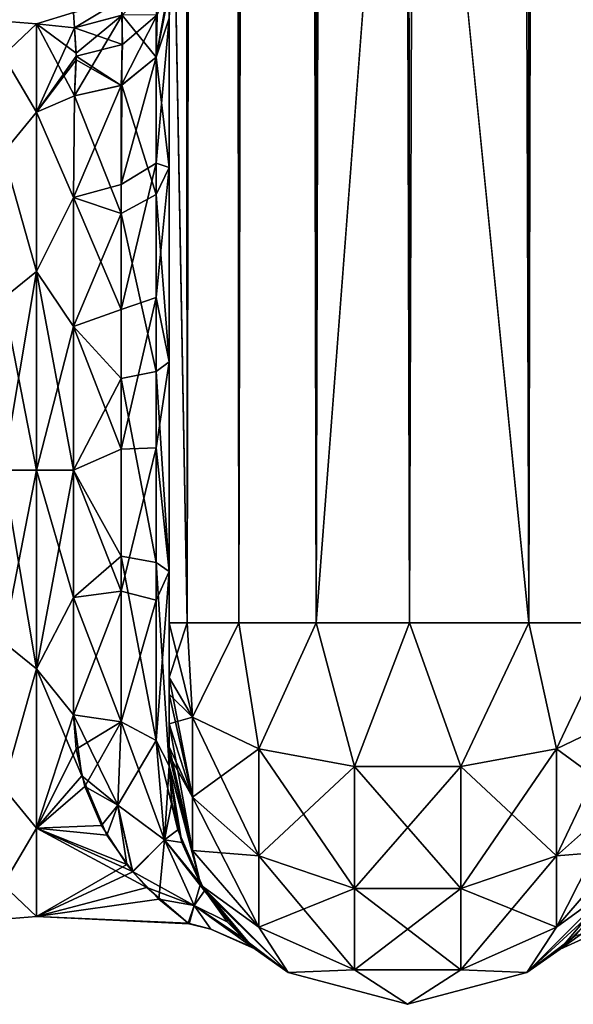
# Model space of a CAD drawing. Extents: x -23 to 470, y -2000 to 0.
# Tile 29 of 246: x 95 to 124, y -2000 to -1948. Entities that reach past the tile are written whole.
import ezdxf

# ---------------------------------------------------------------- set-up
doc = ezdxf.new("R2010")
doc.units = 0
doc.header["$LTSCALE"] = 68.916985
for name, color, linetype in [('114', 7, 'CONTINUOUS'), ('115', 7, 'CONTINUOUS'), ('116', 7, 'CONTINUOUS'), ('119', 7, 'CONTINUOUS'), ('120', 7, 'CONTINUOUS'), ('121', 7, 'CONTINUOUS'), ('122', 7, 'CONTINUOUS'), ('128', 7, 'CONTINUOUS'), ('129', 7, 'CONTINUOUS'), ('130', 7, 'CONTINUOUS'), ('137', 7, 'CONTINUOUS'), ('143', 7, 'CONTINUOUS'), ('82', 7, 'CONTINUOUS'), ('87', 7, 'CONTINUOUS'), ('88', 7, 'CONTINUOUS'), ('89', 7, 'CONTINUOUS'), ('90', 7, 'CONTINUOUS'), ('91', 7, 'CONTINUOUS'), ('95', 7, 'CONTINUOUS')]:
    doc.layers.add(name, color=color, linetype=linetype)

msp = doc.modelspace()

# ---------------------------------------------------------------- linework, layer by layer
at = {"layer": '114', "linetype": 'CONTINUOUS'}
for points in [[(102.45, -1980, 82), (102.45, -1982.865, 81.431), (103.688, -1984.946, 86.44), (102.45, -1980, 82)], [(103.402, -1980, 86.784), (102.45, -1980, 82), (103.688, -1984.946, 86.44), (103.402, -1980, 86.784)], [(106.111, -1980, 90.839), (103.402, -1980, 86.784), (103.688, -1984.946, 86.44), (106.111, -1980, 90.839)], [(107.156, -1986.61, 90.458), (106.111, -1980, 90.839), (103.688, -1984.946, 86.44), (107.156, -1986.61, 90.458)], [(110.16, -1980, 93.546), (106.111, -1980, 90.839), (107.156, -1986.61, 90.458), (110.16, -1980, 93.546)], [(112.168, -1987.534, 92.688), (110.16, -1980, 93.546), (107.156, -1986.61, 90.458), (112.168, -1987.534, 92.688)], [(115.05, -1980, 94.5), (110.16, -1980, 93.546), (112.168, -1987.534, 92.688), (115.05, -1980, 94.5)], [(117.732, -1987.534, 92.688), (115.05, -1980, 94.5), (112.168, -1987.534, 92.688), (117.732, -1987.534, 92.688)], [(121.3, -1980, 92.825), (115.05, -1980, 94.5), (117.732, -1987.534, 92.688), (121.3, -1980, 92.825)], [(122.744, -1986.61, 90.458), (121.3, -1980, 92.825), (117.732, -1987.534, 92.688), (122.744, -1986.61, 90.458)], [(125.875, -1980, 88.25), (121.3, -1980, 92.825), (122.744, -1986.61, 90.458), (125.875, -1980, 88.25)], [(126.212, -1984.946, 86.44), (125.875, -1980, 88.25), (122.744, -1986.61, 90.458), (126.212, -1984.946, 86.44)], [(102.45, -1982.865, 81.431), (102.45, -1983.734, 81), (103.688, -1989.142, 83.635), (102.45, -1982.865, 81.431)], [(103.688, -1984.946, 86.44), (102.45, -1982.865, 81.431), (103.688, -1989.142, 83.635), (103.688, -1984.946, 86.44)], [(102.45, -1983.734, 81), (102.45, -1985.305, 79.801), (103.688, -1989.142, 83.635), (102.45, -1983.734, 81)], [(107.156, -1986.61, 90.458), (103.688, -1984.946, 86.44), (107.156, -1992.219, 86.709), (107.156, -1986.61, 90.458)], [(103.688, -1984.946, 86.44), (103.688, -1989.142, 83.635), (107.156, -1992.219, 86.709), (103.688, -1984.946, 86.44)], [(126.212, -1984.946, 86.44), (122.744, -1986.61, 90.458), (126.212, -1989.142, 83.635), (126.212, -1984.946, 86.44)], [(102.45, -1985.305, 79.801), (102.45, -1986.5, 78.234), (103.688, -1991.944, 79.436), (102.45, -1985.305, 79.801)], [(102.45, -1985.305, 79.801), (103.688, -1991.944, 79.436), (103.688, -1989.142, 83.635), (102.45, -1985.305, 79.801)], [(102.45, -1986.5, 78.234), (102.45, -1986.933, 77.36), (103.688, -1991.944, 79.436), (102.45, -1986.5, 78.234)], [(112.168, -1987.534, 92.688), (107.156, -1986.61, 90.458), (112.168, -1993.926, 88.415), (112.168, -1987.534, 92.688)], [(107.156, -1986.61, 90.458), (107.156, -1992.219, 86.709), (112.168, -1993.926, 88.415), (107.156, -1986.61, 90.458)], [(122.744, -1986.61, 90.458), (117.732, -1987.534, 92.688), (122.744, -1992.219, 86.709), (122.744, -1986.61, 90.458)], [(122.744, -1986.61, 90.458), (122.744, -1992.219, 86.709), (126.212, -1989.142, 83.635), (122.744, -1986.61, 90.458)], [(102.45, -1986.933, 77.36), (102.45, -1987.5, 74.5), (104.125, -1993.75, 74.5), (102.45, -1986.933, 77.36)], [(102.45, -1986.933, 77.36), (104.125, -1993.75, 74.5), (103.688, -1991.944, 79.436), (102.45, -1986.933, 77.36)], [(117.732, -1987.534, 92.688), (112.168, -1987.534, 92.688), (117.732, -1993.926, 88.415), (117.732, -1987.534, 92.688)], [(112.168, -1987.534, 92.688), (112.168, -1993.926, 88.415), (117.732, -1993.926, 88.415), (112.168, -1987.534, 92.688)], [(117.732, -1987.534, 92.688), (117.732, -1993.926, 88.415), (122.744, -1992.219, 86.709), (117.732, -1987.534, 92.688)], [(103.688, -1991.944, 79.436), (107.156, -1995.963, 81.098), (103.688, -1989.142, 83.635), (103.688, -1991.944, 79.436)], [(103.688, -1989.142, 83.635), (107.156, -1995.963, 81.098), (107.156, -1992.219, 86.709), (103.688, -1989.142, 83.635)], [(122.744, -1992.219, 86.709), (126.212, -1991.944, 79.436), (126.212, -1989.142, 83.635), (122.744, -1992.219, 86.709)], [(103.688, -1991.944, 79.436), (104.125, -1993.75, 74.5), (107.156, -1995.963, 81.098), (103.688, -1991.944, 79.436)], [(107.156, -1995.963, 81.098), (112.168, -1998.194, 82.019), (107.156, -1992.219, 86.709), (107.156, -1995.963, 81.098)], [(107.156, -1992.219, 86.709), (112.168, -1998.194, 82.019), (112.168, -1993.926, 88.415), (107.156, -1992.219, 86.709)], [(117.732, -1993.926, 88.415), (122.744, -1995.963, 81.098), (122.744, -1992.219, 86.709), (117.732, -1993.926, 88.415)], [(122.744, -1995.963, 81.098), (125.775, -1993.75, 74.5), (126.212, -1991.944, 79.436), (122.744, -1995.963, 81.098)], [(122.744, -1995.963, 81.098), (126.212, -1991.944, 79.436), (122.744, -1992.219, 86.709), (122.744, -1995.963, 81.098)], [(104.125, -1993.75, 74.5), (108.7, -1998.325, 74.5), (107.156, -1995.963, 81.098), (104.125, -1993.75, 74.5)], [(112.168, -1998.194, 82.019), (117.732, -1998.194, 82.019), (112.168, -1993.926, 88.415), (112.168, -1998.194, 82.019)], [(112.168, -1993.926, 88.415), (117.732, -1998.194, 82.019), (117.732, -1993.926, 88.415), (112.168, -1993.926, 88.415)], [(117.732, -1998.194, 82.019), (122.744, -1995.963, 81.098), (117.732, -1993.926, 88.415), (117.732, -1998.194, 82.019)], [(121.2, -1998.325, 74.5), (125.775, -1993.75, 74.5), (122.744, -1995.963, 81.098), (121.2, -1998.325, 74.5)], [(107.156, -1995.963, 81.098), (108.7, -1998.325, 74.5), (112.168, -1998.194, 82.019), (107.156, -1995.963, 81.098)], [(117.732, -1998.194, 82.019), (121.2, -1998.325, 74.5), (122.744, -1995.963, 81.098), (117.732, -1998.194, 82.019)], [(108.7, -1998.325, 74.5), (114.95, -2000, 74.5), (112.168, -1998.194, 82.019), (108.7, -1998.325, 74.5)], [(112.168, -1998.194, 82.019), (114.95, -2000, 74.5), (117.732, -1998.194, 82.019), (112.168, -1998.194, 82.019)], [(114.95, -2000, 74.5), (121.2, -1998.325, 74.5), (117.732, -1998.194, 82.019), (114.95, -2000, 74.5)]]:
    msp.add_3dface(points, dxfattribs=at)
at = {"layer": '115', "linetype": 'CONTINUOUS'}
for points in [[(102.45, -1987.5, -24.51), (102.45, -1987.5, -74.5), (104.125, -1993.75, -74.5), (102.45, -1987.5, -24.51)], [(102.911, -1990.862, -20.8), (102.45, -1987.5, -24.51), (104.125, -1993.75, -74.5), (102.911, -1990.862, -20.8)], [(102.45, -1987.5, 74.5), (102.45, -1987.5, 24.51), (102.598, -1989.418, 22.59), (102.45, -1987.5, 74.5)], [(104.125, -1993.75, 74.5), (102.45, -1987.5, 74.5), (104.091, -1993.69, 16.03), (104.125, -1993.75, 74.5)], [(104.091, -1993.69, 16.03), (102.45, -1987.5, 74.5), (103.113, -1991.516, 19.871), (104.091, -1993.69, 16.03)], [(103.113, -1991.516, 19.871), (102.45, -1987.5, 74.5), (102.598, -1989.418, 22.59), (103.113, -1991.516, 19.871)], [(104.305, -1994.053, -15.241), (102.911, -1990.862, -20.8), (104.125, -1993.75, -74.5), (104.305, -1994.053, -15.241)], [(105.502, -1995.685, 10.693), (104.125, -1993.75, 74.5), (104.091, -1993.69, 16.03), (105.502, -1995.685, 10.693)], [(108.7, -1998.325, 74.5), (104.125, -1993.75, 74.5), (106.849, -1997.019, 3.121), (108.7, -1998.325, 74.5)], [(106.849, -1997.019, 3.121), (104.125, -1993.75, 74.5), (105.502, -1995.685, 10.693), (106.849, -1997.019, 3.121)], [(108.7, -1998.325, -74.5), (104.305, -1994.053, -15.241), (104.125, -1993.75, -74.5), (108.7, -1998.325, -74.5)], [(125.775, -1993.75, 74.5), (121.2, -1998.325, 74.5), (125.211, -1994.638, 13.825), (125.775, -1993.75, 74.5)], [(125.775, -1993.75, -74.5), (122.94, -1997.113, -1.354), (121.2, -1998.325, -74.5), (125.775, -1993.75, -74.5)], [(124.403, -1995.679, -10.703), (122.94, -1997.113, -1.354), (125.775, -1993.75, -74.5), (124.403, -1995.679, -10.703)], [(106.292, -1996.516, -7.056), (104.305, -1994.053, -15.241), (108.7, -1998.325, -74.5), (106.292, -1996.516, -7.056)], [(125.211, -1994.638, 13.825), (121.2, -1998.325, 74.5), (123.723, -1996.404, 7.676), (125.211, -1994.638, 13.825)], [(106.938, -1997.095, -1.833), (106.292, -1996.516, -7.056), (108.7, -1998.325, -74.5), (106.938, -1997.095, -1.833)], [(123.723, -1996.404, 7.676), (121.2, -1998.325, 74.5), (122.94, -1997.113, -1.354), (123.723, -1996.404, 7.676)], [(108.7, -1998.325, 74.5), (106.849, -1997.019, 3.121), (108.7, -1998.325, -74.5), (108.7, -1998.325, 74.5)], [(106.849, -1997.019, 3.121), (106.938, -1997.095, -1.833), (108.7, -1998.325, -74.5), (106.849, -1997.019, 3.121)], [(122.94, -1997.113, -1.354), (121.2, -1998.325, 74.5), (121.2, -1998.325, -74.5), (122.94, -1997.113, -1.354)], [(114.95, -2000, 74.5), (108.7, -1998.325, 74.5), (114.95, -2000, -74.5), (114.95, -2000, 74.5)], [(114.95, -2000, -74.5), (108.7, -1998.325, 74.5), (108.7, -1998.325, -74.5), (114.95, -2000, -74.5)], [(121.2, -1998.325, 74.5), (114.95, -2000, 74.5), (121.2, -1998.325, -74.5), (121.2, -1998.325, 74.5)], [(121.2, -1998.325, -74.5), (114.95, -2000, 74.5), (114.95, -2000, -74.5), (121.2, -1998.325, -74.5)]]:
    msp.add_3dface(points, dxfattribs=at)
at = {"layer": '116', "linetype": 'CONTINUOUS'}
for points in [[(102.45, -1982.865, -81.431), (102.45, -1980, -82), (103.402, -1980, -86.784), (102.45, -1982.865, -81.431)], [(102.45, -1982.865, -81.431), (103.402, -1980, -86.784), (103.688, -1984.946, -86.44), (102.45, -1982.865, -81.431)], [(103.402, -1980, -86.784), (106.111, -1980, -90.839), (103.688, -1984.946, -86.44), (103.402, -1980, -86.784)], [(103.688, -1984.946, -86.44), (106.111, -1980, -90.839), (107.156, -1986.61, -90.458), (103.688, -1984.946, -86.44)], [(106.111, -1980, -90.839), (110.16, -1980, -93.546), (107.156, -1986.61, -90.458), (106.111, -1980, -90.839)], [(107.156, -1986.61, -90.458), (110.16, -1980, -93.546), (112.168, -1987.534, -92.688), (107.156, -1986.61, -90.458)], [(110.16, -1980, -93.546), (115.05, -1980, -94.5), (112.168, -1987.534, -92.688), (110.16, -1980, -93.546)], [(112.168, -1987.534, -92.688), (115.05, -1980, -94.5), (117.732, -1987.534, -92.688), (112.168, -1987.534, -92.688)], [(115.05, -1980, -94.5), (121.3, -1980, -92.825), (117.732, -1987.534, -92.688), (115.05, -1980, -94.5)], [(117.732, -1987.534, -92.688), (121.3, -1980, -92.825), (122.744, -1986.61, -90.458), (117.732, -1987.534, -92.688)], [(121.3, -1980, -92.825), (125.875, -1980, -88.25), (122.744, -1986.61, -90.458), (121.3, -1980, -92.825)], [(122.744, -1986.61, -90.458), (125.875, -1980, -88.25), (126.212, -1984.946, -86.44), (122.744, -1986.61, -90.458)], [(102.45, -1983.734, -81), (102.45, -1982.865, -81.431), (103.688, -1984.946, -86.44), (102.45, -1983.734, -81)], [(102.45, -1985.305, -79.801), (102.45, -1983.734, -81), (103.688, -1984.946, -86.44), (102.45, -1985.305, -79.801)], [(102.45, -1985.305, -79.801), (103.688, -1984.946, -86.44), (103.688, -1989.142, -83.635), (102.45, -1985.305, -79.801)], [(103.688, -1984.946, -86.44), (107.156, -1986.61, -90.458), (103.688, -1989.142, -83.635), (103.688, -1984.946, -86.44)], [(122.744, -1986.61, -90.458), (126.212, -1984.946, -86.44), (122.744, -1992.219, -86.709), (122.744, -1986.61, -90.458)], [(122.744, -1992.219, -86.709), (126.212, -1984.946, -86.44), (126.212, -1989.142, -83.635), (122.744, -1992.219, -86.709)], [(102.45, -1986.5, -78.234), (102.45, -1985.305, -79.801), (103.688, -1989.142, -83.635), (102.45, -1986.5, -78.234)], [(102.45, -1986.933, -77.36), (102.45, -1986.5, -78.234), (103.688, -1989.142, -83.635), (102.45, -1986.933, -77.36)], [(103.688, -1989.142, -83.635), (107.156, -1986.61, -90.458), (107.156, -1992.219, -86.709), (103.688, -1989.142, -83.635)], [(107.156, -1986.61, -90.458), (112.168, -1987.534, -92.688), (107.156, -1992.219, -86.709), (107.156, -1986.61, -90.458)], [(117.732, -1987.534, -92.688), (122.744, -1986.61, -90.458), (117.732, -1993.926, -88.415), (117.732, -1987.534, -92.688)], [(117.732, -1993.926, -88.415), (122.744, -1986.61, -90.458), (122.744, -1992.219, -86.709), (117.732, -1993.926, -88.415)], [(102.45, -1987.5, -74.5), (102.45, -1986.933, -77.36), (103.688, -1991.944, -79.436), (102.45, -1987.5, -74.5)], [(103.688, -1991.944, -79.436), (102.45, -1986.933, -77.36), (103.688, -1989.142, -83.635), (103.688, -1991.944, -79.436)], [(104.125, -1993.75, -74.5), (102.45, -1987.5, -74.5), (103.688, -1991.944, -79.436), (104.125, -1993.75, -74.5)], [(107.156, -1992.219, -86.709), (112.168, -1987.534, -92.688), (112.168, -1993.926, -88.415), (107.156, -1992.219, -86.709)], [(112.168, -1987.534, -92.688), (117.732, -1987.534, -92.688), (112.168, -1993.926, -88.415), (112.168, -1987.534, -92.688)], [(112.168, -1993.926, -88.415), (117.732, -1987.534, -92.688), (117.732, -1993.926, -88.415), (112.168, -1993.926, -88.415)], [(103.688, -1991.944, -79.436), (103.688, -1989.142, -83.635), (107.156, -1992.219, -86.709), (103.688, -1991.944, -79.436)], [(126.212, -1991.944, -79.436), (122.744, -1995.963, -81.098), (126.212, -1989.142, -83.635), (126.212, -1991.944, -79.436)], [(122.744, -1995.963, -81.098), (122.744, -1992.219, -86.709), (126.212, -1989.142, -83.635), (122.744, -1995.963, -81.098)], [(107.156, -1995.963, -81.098), (104.125, -1993.75, -74.5), (103.688, -1991.944, -79.436), (107.156, -1995.963, -81.098)], [(107.156, -1995.963, -81.098), (103.688, -1991.944, -79.436), (107.156, -1992.219, -86.709), (107.156, -1995.963, -81.098)], [(107.156, -1995.963, -81.098), (107.156, -1992.219, -86.709), (112.168, -1993.926, -88.415), (107.156, -1995.963, -81.098)], [(122.744, -1995.963, -81.098), (117.732, -1998.194, -82.019), (122.744, -1992.219, -86.709), (122.744, -1995.963, -81.098)], [(117.732, -1998.194, -82.019), (117.732, -1993.926, -88.415), (122.744, -1992.219, -86.709), (117.732, -1998.194, -82.019)], [(126.212, -1991.944, -79.436), (125.775, -1993.75, -74.5), (122.744, -1995.963, -81.098), (126.212, -1991.944, -79.436)], [(108.7, -1998.325, -74.5), (104.125, -1993.75, -74.5), (107.156, -1995.963, -81.098), (108.7, -1998.325, -74.5)], [(112.168, -1998.194, -82.019), (107.156, -1995.963, -81.098), (112.168, -1993.926, -88.415), (112.168, -1998.194, -82.019)], [(117.732, -1998.194, -82.019), (112.168, -1998.194, -82.019), (117.732, -1993.926, -88.415), (117.732, -1998.194, -82.019)], [(112.168, -1998.194, -82.019), (112.168, -1993.926, -88.415), (117.732, -1993.926, -88.415), (112.168, -1998.194, -82.019)], [(125.775, -1993.75, -74.5), (121.2, -1998.325, -74.5), (122.744, -1995.963, -81.098), (125.775, -1993.75, -74.5)], [(112.168, -1998.194, -82.019), (108.7, -1998.325, -74.5), (107.156, -1995.963, -81.098), (112.168, -1998.194, -82.019)], [(122.744, -1995.963, -81.098), (121.2, -1998.325, -74.5), (117.732, -1998.194, -82.019), (122.744, -1995.963, -81.098)], [(114.95, -2000, -74.5), (108.7, -1998.325, -74.5), (112.168, -1998.194, -82.019), (114.95, -2000, -74.5)], [(117.732, -1998.194, -82.019), (114.95, -2000, -74.5), (112.168, -1998.194, -82.019), (117.732, -1998.194, -82.019)], [(121.2, -1998.325, -74.5), (114.95, -2000, -74.5), (117.732, -1998.194, -82.019), (121.2, -1998.325, -74.5)]]:
    msp.add_3dface(points, dxfattribs=at)
at = {"layer": '119', "linetype": 'CONTINUOUS'}
for points in [[(102.45, -1956.131, 24.267), (102.45, -1948.299, 16.71), (101.779, -1955.906, 21.052), (102.45, -1956.131, 24.267)], [(101.779, -1955.906, 21.052), (102.45, -1948.299, 16.71), (101.779, -1950.341, 15.266), (101.779, -1955.906, 21.052)], [(99.946, -1957.019, 19.597), (101.779, -1950.341, 15.266), (99.945, -1951.838, 14.211), (99.946, -1957.019, 19.597)], [(101.779, -1955.906, 21.052), (101.779, -1950.341, 15.266), (99.946, -1957.019, 19.597), (101.779, -1955.906, 21.052)], [(97.5, -1952.383, 13.826), (97.45, -1957.703, 19.277), (99.945, -1951.838, 14.211), (97.5, -1952.383, 13.826)], [(97.45, -1957.703, 19.277), (99.946, -1957.019, 19.597), (99.945, -1951.838, 14.211), (97.45, -1957.703, 19.277)], [(101.78, -1962.95, 24.906), (101.779, -1955.906, 21.052), (99.946, -1963.575, 23.184), (101.78, -1962.95, 24.906)], [(99.946, -1963.575, 23.184), (101.779, -1955.906, 21.052), (99.946, -1957.019, 19.597), (99.946, -1963.575, 23.184)], [(101.78, -1962.95, 24.906), (102.45, -1956.131, 24.267), (101.779, -1955.906, 21.052), (101.78, -1962.95, 24.906)], [(102.45, -1966.313, 28.431), (102.45, -1956.131, 24.267), (101.78, -1962.95, 24.906), (102.45, -1966.313, 28.431)], [(97.45, -1957.703, 19.277), (99.946, -1963.575, 23.184), (99.946, -1957.019, 19.597), (97.45, -1957.703, 19.277)], [(97.45, -1957.703, 19.277), (97.45, -1964.471, 22.789), (99.946, -1963.575, 23.184), (97.45, -1957.703, 19.277)], [(99.947, -1970.905, 24.644), (101.78, -1962.95, 24.906), (99.946, -1963.575, 23.184), (99.947, -1970.905, 24.644)], [(101.78, -1970.824, 26.473), (101.78, -1962.95, 24.906), (99.947, -1970.905, 24.644), (101.78, -1970.824, 26.473)], [(101.78, -1970.824, 26.473), (102.45, -1966.313, 28.431), (101.78, -1962.95, 24.906), (101.78, -1970.824, 26.473)], [(97.45, -1964.471, 22.789), (99.947, -1970.905, 24.644), (99.946, -1963.575, 23.184), (97.45, -1964.471, 22.789)], [(97.45, -1964.471, 22.789), (97.45, -1972, 24), (99.947, -1970.905, 24.644), (97.45, -1964.471, 22.789)], [(102.45, -1977.313, 28.505), (102.45, -1966.313, 28.431), (101.78, -1970.824, 26.473), (102.45, -1977.313, 28.505)], [(97.45, -1972, 24), (99.947, -1978.336, 23.841), (99.947, -1970.905, 24.644), (97.45, -1972, 24)], [(101.78, -1978.806, 25.611), (101.78, -1970.824, 26.473), (99.947, -1978.336, 23.841), (101.78, -1978.806, 25.611)], [(99.947, -1978.336, 23.841), (101.78, -1970.824, 26.473), (99.947, -1970.905, 24.644), (99.947, -1978.336, 23.841)], [(101.78, -1978.806, 25.611), (102.45, -1977.313, 28.505), (101.78, -1970.824, 26.473), (101.78, -1978.806, 25.611)], [(97.45, -1972, 24), (97.45, -1978.677, 23.052), (99.947, -1978.336, 23.841), (97.45, -1972, 24)], [(102.45, -1987.5, 24.51), (102.45, -1977.313, 28.505), (101.78, -1986.164, 22.397), (102.45, -1987.5, 24.51)], [(101.78, -1986.164, 22.397), (102.45, -1977.313, 28.505), (101.78, -1978.806, 25.611), (101.78, -1986.164, 22.397)], [(97.45, -1978.677, 23.052), (97.45, -1984.828, 20.284), (99.947, -1978.336, 23.841), (97.45, -1978.677, 23.052)], [(97.45, -1984.828, 20.284), (99.948, -1985.185, 20.849), (99.947, -1978.336, 23.841), (97.45, -1984.828, 20.284)], [(99.948, -1985.185, 20.849), (101.78, -1978.806, 25.611), (99.947, -1978.336, 23.841), (99.948, -1985.185, 20.849)], [(101.78, -1986.164, 22.397), (101.78, -1978.806, 25.611), (99.948, -1985.185, 20.849), (101.78, -1986.164, 22.397)]]:
    msp.add_3dface(points, dxfattribs=at)
at = {"layer": '120', "linetype": 'CONTINUOUS'}
for points in [[(97.45, -1984.828, 20.284), (97.586, -1986.628, 19.027), (99.948, -1985.185, 20.849), (97.45, -1984.828, 20.284)], [(97.879, -1988.016, -17.874), (97.45, -1984.828, -20.284), (99.77, -1989.569, -16.63), (97.879, -1988.016, -17.874)], [(97.45, -1984.828, -20.284), (99.945, -1985.184, -20.848), (99.77, -1989.569, -16.63), (97.45, -1984.828, -20.284)], [(97.586, -1986.628, 19.027), (98.047, -1988.577, 17.355), (99.948, -1985.185, 20.849), (97.586, -1986.628, 19.027)], [(99.948, -1985.185, 20.849), (98.047, -1988.577, 17.355), (99.771, -1989.563, 16.637), (99.948, -1985.185, 20.849)], [(99.945, -1985.184, -20.848), (102.219, -1991.372, -16.126), (99.77, -1989.569, -16.63), (99.945, -1985.184, -20.848)], [(101.78, -1986.164, 22.397), (99.948, -1985.185, 20.849), (99.771, -1989.563, 16.637), (101.78, -1986.164, 22.397)], [(101.779, -1986.163, -22.396), (102.219, -1991.372, -16.126), (99.945, -1985.184, -20.848), (101.779, -1986.163, -22.396)], [(102.219, -1991.371, 16.129), (101.78, -1986.164, 22.397), (99.771, -1989.563, 16.637), (102.219, -1991.371, 16.129)], [(102.45, -1987.5, -24.51), (102.911, -1990.862, -20.8), (101.779, -1986.163, -22.396), (102.45, -1987.5, -24.51)], [(101.779, -1986.163, -22.396), (102.911, -1990.862, -20.8), (102.219, -1991.372, -16.126), (101.779, -1986.163, -22.396)], [(102.45, -1987.5, 24.51), (101.78, -1986.164, 22.397), (102.219, -1991.371, 16.129), (102.45, -1987.5, 24.51)], [(102.598, -1989.418, 22.59), (102.45, -1987.5, 24.51), (102.219, -1991.371, 16.129), (102.598, -1989.418, 22.59)], [(99.196, -1991.133, -14.488), (97.879, -1988.016, -17.874), (99.77, -1989.569, -16.63), (99.196, -1991.133, -14.488)], [(98.047, -1988.577, 17.355), (98.915, -1990.628, 15.132), (99.771, -1989.563, 16.637), (98.047, -1988.577, 17.355)], [(98.915, -1990.628, 15.132), (100.236, -1992.668, 12.2), (99.771, -1989.563, 16.637), (98.915, -1990.628, 15.132)], [(100.534, -1993.037, -11.552), (99.196, -1991.133, -14.488), (99.77, -1989.569, -16.63), (100.534, -1993.037, -11.552)], [(102.219, -1991.372, -16.126), (100.534, -1993.037, -11.552), (99.77, -1989.569, -16.63), (102.219, -1991.372, -16.126)], [(100.236, -1992.668, 12.2), (100.55, -1993.057, 11.515), (99.771, -1989.563, 16.637), (100.236, -1992.668, 12.2)], [(100.55, -1993.057, 11.515), (102.219, -1991.371, 16.129), (99.771, -1989.563, 16.637), (100.55, -1993.057, 11.515)], [(103.113, -1991.516, 19.871), (102.598, -1989.418, 22.59), (102.219, -1991.371, 16.129), (103.113, -1991.516, 19.871)], [(102.911, -1990.862, -20.8), (104.305, -1994.053, -15.241), (102.219, -1991.372, -16.126), (102.911, -1990.862, -20.8)], [(100.534, -1993.037, -11.552), (102.219, -1991.372, -16.126), (103.767, -1994.816, -8.371), (100.534, -1993.037, -11.552)], [(100.55, -1993.057, 11.515), (101.918, -1994.494, 8.368), (102.219, -1991.371, 16.129), (100.55, -1993.057, 11.515)], [(101.918, -1994.494, 8.368), (103.767, -1994.815, 8.375), (102.219, -1991.371, 16.129), (101.918, -1994.494, 8.368)], [(104.091, -1993.69, 16.03), (103.113, -1991.516, 19.871), (102.219, -1991.371, 16.129), (104.091, -1993.69, 16.03)], [(103.767, -1994.815, 8.375), (104.091, -1993.69, 16.03), (102.219, -1991.371, 16.129), (103.767, -1994.815, 8.375)], [(102.219, -1991.372, -16.126), (104.305, -1994.053, -15.241), (103.767, -1994.816, -8.371), (102.219, -1991.372, -16.126)], [(101.283, -1993.873, -9.879), (100.534, -1993.037, -11.552), (103.767, -1994.816, -8.371), (101.283, -1993.873, -9.879)], [(103.447, -1995.742, -3.509), (101.283, -1993.873, -9.879), (103.767, -1994.816, -8.371), (103.447, -1995.742, -3.509)], [(105.502, -1995.685, 10.693), (104.091, -1993.69, 16.03), (103.767, -1994.815, 8.375), (105.502, -1995.685, 10.693)], [(104.305, -1994.053, -15.241), (106.292, -1996.516, -7.056), (103.767, -1994.816, -8.371), (104.305, -1994.053, -15.241)], [(101.918, -1994.494, 8.368), (103.497, -1995.778, 3.259), (103.767, -1994.815, 8.375), (101.918, -1994.494, 8.368)], [(103.447, -1995.742, -3.509), (103.767, -1994.816, -8.371), (104.64, -1996.069, 0.004), (103.447, -1995.742, -3.509)], [(103.497, -1995.778, 3.259), (104.64, -1996.069, 0.004), (103.767, -1994.815, 8.375), (103.497, -1995.778, 3.259)], [(106.849, -1997.019, 3.121), (105.502, -1995.685, 10.693), (103.767, -1994.815, 8.375), (106.849, -1997.019, 3.121)], [(104.64, -1996.069, 0.004), (106.849, -1997.019, 3.121), (103.767, -1994.815, 8.375), (104.64, -1996.069, 0.004)], [(106.292, -1996.516, -7.056), (106.938, -1997.095, -1.833), (103.767, -1994.816, -8.371), (106.292, -1996.516, -7.056)], [(103.767, -1994.816, -8.371), (106.938, -1997.095, -1.833), (104.64, -1996.069, 0.004), (103.767, -1994.816, -8.371)], [(103.497, -1995.778, 3.259), (103.447, -1995.742, -3.509), (104.64, -1996.069, 0.004), (103.497, -1995.778, 3.259)], [(106.938, -1997.095, -1.833), (106.849, -1997.019, 3.121), (104.64, -1996.069, 0.004), (106.938, -1997.095, -1.833)]]:
    msp.add_3dface(points, dxfattribs=at)
at = {"layer": '121', "linetype": 'CONTINUOUS'}
for points in [[(102.45, -1948.297, -16.708), (102.45, -1956.131, -24.267), (101.779, -1950.341, -15.266), (102.45, -1948.297, -16.708)], [(101.779, -1950.341, -15.266), (101.779, -1957.552, -22.213), (99.979, -1951.822, -14.222), (101.779, -1950.341, -15.266)], [(101.779, -1950.341, -15.266), (102.45, -1956.131, -24.267), (101.779, -1957.552, -22.213), (101.779, -1950.341, -15.266)], [(97.5, -1952.383, -13.826), (99.979, -1951.822, -14.222), (99.945, -1958.551, -20.678), (97.5, -1952.383, -13.826)], [(99.979, -1951.822, -14.222), (101.779, -1957.552, -22.213), (99.945, -1958.551, -20.678), (99.979, -1951.822, -14.222)], [(97.45, -1957.703, -19.277), (97.5, -1952.383, -13.826), (99.945, -1958.551, -20.678), (97.45, -1957.703, -19.277)], [(102.45, -1956.131, -24.267), (102.45, -1966.313, -28.431), (101.779, -1957.552, -22.213), (102.45, -1956.131, -24.267)], [(97.45, -1964.471, -22.789), (97.45, -1957.703, -19.277), (99.945, -1958.551, -20.678), (97.45, -1964.471, -22.789)], [(101.779, -1957.552, -22.213), (101.779, -1966.827, -25.989), (99.945, -1958.551, -20.678), (101.779, -1957.552, -22.213)], [(101.779, -1957.552, -22.213), (102.45, -1966.313, -28.431), (101.779, -1966.827, -25.989), (101.779, -1957.552, -22.213)], [(97.45, -1964.471, -22.789), (99.945, -1958.551, -20.678), (99.945, -1967.185, -24.192), (97.45, -1964.471, -22.789)], [(99.945, -1958.551, -20.678), (101.779, -1966.827, -25.989), (99.945, -1967.185, -24.192), (99.945, -1958.551, -20.678)], [(97.45, -1972, -24), (97.45, -1964.471, -22.789), (99.945, -1967.185, -24.192), (97.45, -1972, -24)], [(102.45, -1966.313, -28.431), (102.45, -1977.313, -28.505), (101.779, -1966.827, -25.989), (102.45, -1966.313, -28.431)], [(101.779, -1966.827, -25.989), (101.779, -1976.841, -26.053), (99.945, -1967.185, -24.192), (101.779, -1966.827, -25.989)], [(101.779, -1966.827, -25.989), (102.45, -1977.313, -28.505), (101.779, -1976.841, -26.053), (101.779, -1966.827, -25.989)], [(97.45, -1972, -24), (99.945, -1967.185, -24.192), (99.945, -1976.506, -24.252), (97.45, -1972, -24)], [(99.945, -1967.185, -24.192), (101.779, -1976.841, -26.053), (99.945, -1976.506, -24.252), (99.945, -1967.185, -24.192)], [(97.45, -1978.677, -23.052), (97.45, -1972, -24), (99.945, -1976.506, -24.252), (97.45, -1978.677, -23.052)], [(99.945, -1985.184, -20.848), (97.45, -1978.677, -23.052), (99.945, -1976.506, -24.252), (99.945, -1985.184, -20.848)], [(101.779, -1986.163, -22.396), (99.945, -1985.184, -20.848), (99.945, -1976.506, -24.252), (101.779, -1986.163, -22.396)], [(101.779, -1976.841, -26.053), (101.779, -1986.163, -22.396), (99.945, -1976.506, -24.252), (101.779, -1976.841, -26.053)], [(102.45, -1977.313, -28.505), (102.45, -1987.5, -24.51), (101.779, -1976.841, -26.053), (102.45, -1977.313, -28.505)], [(102.45, -1987.5, -24.51), (101.779, -1986.163, -22.396), (101.779, -1976.841, -26.053), (102.45, -1987.5, -24.51)], [(97.45, -1984.828, -20.284), (97.45, -1978.677, -23.052), (99.945, -1985.184, -20.848), (97.45, -1984.828, -20.284)]]:
    msp.add_3dface(points, dxfattribs=at)
at = {"layer": '122', "linetype": 'CONTINUOUS'}
for points in [[(97.5, -1948.811, -6.186), (97.444, -1948), (99.946, -1947.332), (97.5, -1948.811, -6.186)], [(97.444, -1948), (97.5, -1948.811, 6.186), (99.946, -1947.332), (97.444, -1948)], [(97.5, -1948.811, -6.186), (99.946, -1947.332), (99.996, -1948.138, -6.365), (97.5, -1948.811, -6.186)], [(97.5, -1948.811, 6.186), (99.979, -1948.147, 6.363), (99.946, -1947.332), (97.5, -1948.811, 6.186)]]:
    msp.add_3dface(points, dxfattribs=at)
at = {"layer": '128', "linetype": 'CONTINUOUS'}
for points in [[(95.5, -1948.602, 5.341), (95.5, -1948.602, -5.341), (93.752, -1948.468, 0), (95.5, -1948.602, 5.341)], [(95.5, -1948.602, 5.341), (93.752, -1948.468, 0), (93.752, -1950.259, 9.005), (95.5, -1948.602, 5.341)], [(95.5, -1948.602, -5.341), (93.752, -1950.259, -9.005), (93.752, -1948.468, 0), (95.5, -1948.602, -5.341)], [(95.5, -1953.236, 14.964), (95.5, -1948.602, 5.341), (93.752, -1950.259, 9.005), (95.5, -1953.236, 14.964)], [(95.5, -1948.602, -5.341), (95.5, -1953.236, -14.964), (93.752, -1950.259, -9.005), (95.5, -1948.602, -5.341)], [(95.5, -1953.236, 14.964), (93.752, -1950.259, 9.005), (93.752, -1955.36, 16.64), (95.5, -1953.236, 14.964)], [(95.5, -1953.236, -14.964), (93.752, -1955.36, -16.64), (93.752, -1950.259, -9.005), (95.5, -1953.236, -14.964)], [(95.5, -1961.587, 21.623), (95.5, -1953.236, 14.964), (93.752, -1955.36, 16.64), (95.5, -1961.587, 21.623)], [(95.5, -1953.236, -14.964), (95.5, -1961.587, -21.623), (93.752, -1955.36, -16.64), (95.5, -1953.236, -14.964)], [(95.5, -1961.587, 21.623), (93.752, -1955.36, 16.64), (93.752, -1962.995, 21.741), (95.5, -1961.587, 21.623)], [(95.5, -1961.587, -21.623), (93.752, -1962.995, -21.741), (93.752, -1955.36, -16.64), (95.5, -1961.587, -21.623)], [(95.5, -1961.587, -21.623), (95.5, -1972, -24), (93.752, -1962.995, -21.741), (95.5, -1961.587, -21.623)], [(95.5, -1972, 24), (95.5, -1961.587, 21.623), (93.752, -1972, 23.532), (95.5, -1972, 24)], [(95.5, -1961.587, 21.623), (93.752, -1962.995, 21.741), (93.752, -1972, 23.532), (95.5, -1961.587, 21.623)], [(95.5, -1972, -24), (93.752, -1972, -23.532), (93.752, -1962.995, -21.741), (95.5, -1972, -24)]]:
    msp.add_3dface(points, dxfattribs=at)
at = {"layer": '129', "linetype": 'CONTINUOUS'}
for points in [[(95.5, -1972, -24), (95.5, -1982.413, -21.623), (93.752, -1972, -23.532), (95.5, -1972, -24)], [(93.752, -1972, -23.532), (95.5, -1982.413, -21.623), (93.752, -1981.005, -21.741), (93.752, -1972, -23.532)], [(95.5, -1982.413, 21.623), (95.5, -1972, 24), (93.752, -1981.005, 21.741), (95.5, -1982.413, 21.623)], [(95.5, -1972, 24), (93.752, -1972, 23.532), (93.752, -1981.005, 21.741), (95.5, -1972, 24)], [(95.5, -1982.413, -21.623), (93.752, -1988.64, -16.64), (93.752, -1981.005, -21.741), (95.5, -1982.413, -21.623)], [(95.5, -1982.413, 21.623), (93.752, -1981.005, 21.741), (93.752, -1988.64, 16.64), (95.5, -1982.413, 21.623)], [(95.5, -1982.413, -21.623), (95.5, -1990.764, -14.964), (93.752, -1988.64, -16.64), (95.5, -1982.413, -21.623)], [(95.5, -1990.764, 14.964), (95.5, -1982.413, 21.623), (93.752, -1988.64, 16.64), (95.5, -1990.764, 14.964)], [(95.5, -1990.764, -14.964), (93.752, -1993.741, -9.005), (93.752, -1988.64, -16.64), (95.5, -1990.764, -14.964)], [(95.5, -1990.764, 14.964), (93.752, -1988.64, 16.64), (93.752, -1993.741, 9.005), (95.5, -1990.764, 14.964)], [(95.5, -1990.764, -14.964), (95.5, -1995.398, -5.341), (93.752, -1993.741, -9.005), (95.5, -1990.764, -14.964)], [(95.5, -1995.398, 5.341), (95.5, -1990.764, 14.964), (93.752, -1993.741, 9.005), (95.5, -1995.398, 5.341)], [(95.5, -1995.398, -5.341), (93.752, -1995.532, 0), (93.752, -1993.741, -9.005), (95.5, -1995.398, -5.341)], [(95.5, -1995.398, 5.341), (93.752, -1993.741, 9.005), (93.752, -1995.532, 0), (95.5, -1995.398, 5.341)], [(95.5, -1995.398, -5.341), (95.5, -1995.398, 5.341), (93.752, -1995.532, 0), (95.5, -1995.398, -5.341)]]:
    msp.add_3dface(points, dxfattribs=at)
at = {"layer": '130', "linetype": 'CONTINUOUS'}
for points in [[(122.94, -1997.113, -1.354), (124.403, -1995.679, -10.703), (126.132, -1994.816, -8.373), (122.94, -1997.113, -1.354)], [(125.258, -1996.069, 0.003), (122.94, -1997.113, -1.354), (126.132, -1994.816, -8.373), (125.258, -1996.069, 0.003)], [(123.723, -1996.404, 7.676), (122.94, -1997.113, -1.354), (125.258, -1996.069, 0.003), (123.723, -1996.404, 7.676)]]:
    msp.add_3dface(points, dxfattribs=at)
at = {"layer": '137', "linetype": 'CONTINUOUS'}
for points in [[(102.574, -1945.863, -11.822), (102.45, -1948.297, -16.708), (101.779, -1950.341, -15.266), (102.574, -1945.863, -11.822)], [(102.574, -1945.863, -11.822), (101.779, -1950.341, -15.266), (101.796, -1946.368, -6.837), (102.574, -1945.863, -11.822)], [(101.779, -1950.341, -15.266), (99.996, -1948.138, -6.365), (101.796, -1946.368, -6.837), (101.779, -1950.341, -15.266)], [(97.5, -1952.383, -13.826), (97.583, -1950.135, -9.897), (99.996, -1948.138, -6.365), (97.5, -1952.383, -13.826)], [(99.979, -1951.822, -14.222), (97.5, -1952.383, -13.826), (99.996, -1948.138, -6.365), (99.979, -1951.822, -14.222)], [(97.583, -1950.135, -9.897), (97.5, -1948.811, -6.186), (99.996, -1948.138, -6.365), (97.583, -1950.135, -9.897)], [(101.779, -1950.341, -15.266), (99.979, -1951.822, -14.222), (99.996, -1948.138, -6.365), (101.779, -1950.341, -15.266)]]:
    msp.add_3dface(points, dxfattribs=at)
at = {"layer": '143', "linetype": 'CONTINUOUS'}
for points in [[(102.45, -1948.299, 16.71), (102.574, -1946.295, 12.751), (101.779, -1950.341, 15.266), (102.45, -1948.299, 16.71)], [(101.779, -1950.341, 15.266), (102.574, -1946.295, 12.751), (101.821, -1948.135, 11.157), (101.779, -1950.341, 15.266)], [(99.979, -1948.147, 6.363), (97.5, -1948.811, 6.186), (100.005, -1949.692, 10.429), (99.979, -1948.147, 6.363)], [(99.945, -1951.838, 14.211), (101.779, -1950.341, 15.266), (101.821, -1948.135, 11.157), (99.945, -1951.838, 14.211)], [(100.005, -1949.692, 10.429), (99.945, -1951.838, 14.211), (101.821, -1948.135, 11.157), (100.005, -1949.692, 10.429)], [(99.979, -1948.147, 6.363), (100.005, -1949.692, 10.429), (101.821, -1948.135, 11.157), (99.979, -1948.147, 6.363)], [(97.5, -1948.811, 6.186), (97.584, -1950.297, 10.246), (100.005, -1949.692, 10.429), (97.5, -1948.811, 6.186)], [(97.584, -1950.297, 10.246), (99.945, -1951.838, 14.211), (100.005, -1949.692, 10.429), (97.584, -1950.297, 10.246)], [(97.583, -1950.494, 10.653), (97.5, -1952.383, 13.826), (99.945, -1951.838, 14.211), (97.583, -1950.494, 10.653)], [(97.584, -1950.297, 10.246), (97.583, -1950.494, 10.653), (99.945, -1951.838, 14.211), (97.584, -1950.297, 10.246)]]:
    msp.add_3dface(points, dxfattribs=at)
at = {"layer": '82', "linetype": 'CONTINUOUS'}
for points in [[(102.45, -1982.865, -81.431), (102.45, -1983.734, -81), (102.45, -1928.15, -82), (102.45, -1982.865, -81.431)], [(102.45, -1928.15, -82), (102.45, -1983.734, -81), (102.45, -1936.98, -79.992), (102.45, -1928.15, -82)], [(102.45, -1980, -82), (102.45, -1982.865, -81.431), (102.45, -1928.15, -82), (102.45, -1980, -82)], [(102.45, -1928.15, 82), (102.45, -1936.979, 79.993), (102.45, -1980, 82), (102.45, -1928.15, 82)], [(102.45, -1936.807, 39.076), (102.45, -1943.901, 33.621), (102.45, -1987.5, 74.5), (102.45, -1936.807, 39.076)], [(102.45, -1936.98, 43.008), (102.45, -1936.807, 39.076), (102.45, -1987.5, 74.5), (102.45, -1936.98, 43.008)], [(102.45, -1936.811, -39.074), (102.45, -1936.979, -43.007), (102.45, -1977.313, -28.505), (102.45, -1936.811, -39.074)], [(102.45, -1943.906, -33.615), (102.45, -1936.811, -39.074), (102.45, -1977.313, -28.505), (102.45, -1943.906, -33.615)], [(102.45, -1936.979, -43.007), (102.45, -1944.159, -48.696), (102.45, -1977.313, -28.505), (102.45, -1936.979, -43.007)], [(102.45, -1936.979, 79.993), (102.45, -1944.159, 74.304), (102.45, -1985.305, 79.801), (102.45, -1936.979, 79.993)], [(102.45, -1980, 82), (102.45, -1936.979, 79.993), (102.45, -1982.865, 81.431), (102.45, -1980, 82)], [(102.45, -1982.865, 81.431), (102.45, -1936.979, 79.993), (102.45, -1983.734, 81), (102.45, -1982.865, 81.431)], [(102.45, -1983.734, 81), (102.45, -1936.979, 79.993), (102.45, -1985.305, 79.801), (102.45, -1983.734, 81)], [(102.45, -1986.933, -77.36), (102.45, -1987.5, -74.5), (102.45, -1936.98, -79.992), (102.45, -1986.933, -77.36)], [(102.45, -1936.98, -79.992), (102.45, -1987.5, -74.5), (102.45, -1944.16, -74.302), (102.45, -1936.98, -79.992)], [(102.45, -1986.5, -78.234), (102.45, -1986.933, -77.36), (102.45, -1936.98, -79.992), (102.45, -1986.5, -78.234)], [(102.45, -1985.305, -79.801), (102.45, -1986.5, -78.234), (102.45, -1936.98, -79.992), (102.45, -1985.305, -79.801)], [(102.45, -1983.734, -81), (102.45, -1985.305, -79.801), (102.45, -1936.98, -79.992), (102.45, -1983.734, -81)], [(102.45, -1944.16, 48.698), (102.45, -1936.98, 43.008), (102.45, -1987.5, 74.5), (102.45, -1944.16, 48.698)], [(102.45, -1943.901, 33.621), (102.45, -1947.986, 25.663), (102.45, -1966.313, 28.431), (102.45, -1943.901, 33.621)], [(102.45, -1987.5, 74.5), (102.45, -1943.901, 33.621), (102.45, -1977.313, 28.505), (102.45, -1987.5, 74.5)], [(102.45, -1977.313, 28.505), (102.45, -1943.901, 33.621), (102.45, -1966.313, 28.431), (102.45, -1977.313, 28.505)], [(102.45, -1947.989, -25.652), (102.45, -1943.906, -33.615), (102.45, -1966.313, -28.431), (102.45, -1947.989, -25.652)], [(102.45, -1966.313, -28.431), (102.45, -1943.906, -33.615), (102.45, -1977.313, -28.505), (102.45, -1966.313, -28.431)], [(102.45, -1948.128, -56.917), (102.45, -1987.5, -24.51), (102.45, -1944.159, -48.696), (102.45, -1948.128, -56.917)], [(102.45, -1944.159, -48.696), (102.45, -1987.5, -24.51), (102.45, -1977.313, -28.505), (102.45, -1944.159, -48.696)], [(102.45, -1944.159, 74.304), (102.45, -1948.128, 66.083), (102.45, -1987.5, 74.5), (102.45, -1944.159, 74.304)], [(102.45, -1985.305, 79.801), (102.45, -1944.159, 74.304), (102.45, -1986.5, 78.234), (102.45, -1985.305, 79.801)], [(102.45, -1986.5, 78.234), (102.45, -1944.159, 74.304), (102.45, -1986.933, 77.36), (102.45, -1986.5, 78.234)], [(102.45, -1986.933, 77.36), (102.45, -1944.159, 74.304), (102.45, -1987.5, 74.5), (102.45, -1986.933, 77.36)], [(102.45, -1987.5, -74.5), (102.45, -1987.5, -24.51), (102.45, -1944.16, -74.302), (102.45, -1987.5, -74.5)], [(102.45, -1944.16, -74.302), (102.45, -1987.5, -24.51), (102.45, -1948.129, -66.08), (102.45, -1944.16, -74.302)], [(102.45, -1948.129, 56.92), (102.45, -1944.16, 48.698), (102.45, -1987.5, 74.5), (102.45, -1948.129, 56.92)], [(102.45, -1947.986, 25.663), (102.45, -1948.299, 16.71), (102.45, -1956.131, 24.267), (102.45, -1947.986, 25.663)], [(102.45, -1966.313, 28.431), (102.45, -1947.986, 25.663), (102.45, -1956.131, 24.267), (102.45, -1966.313, 28.431)], [(102.45, -1948.297, -16.708), (102.45, -1947.989, -25.652), (102.45, -1956.131, -24.267), (102.45, -1948.297, -16.708)], [(102.45, -1956.131, -24.267), (102.45, -1947.989, -25.652), (102.45, -1966.313, -28.431), (102.45, -1956.131, -24.267)], [(102.45, -1948.129, -66.08), (102.45, -1987.5, -24.51), (102.45, -1948.128, -56.917), (102.45, -1948.129, -66.08)], [(102.45, -1948.128, 66.083), (102.45, -1948.129, 56.92), (102.45, -1987.5, 74.5), (102.45, -1948.128, 66.083)], [(102.45, -1987.5, 24.51), (102.45, -1987.5, 74.5), (102.45, -1977.313, 28.505), (102.45, -1987.5, 24.51)]]:
    msp.add_3dface(points, dxfattribs=at)
at = {"layer": '87', "linetype": 'CONTINUOUS'}
for points in [[(95.5, -1982.413, -21.623), (95.5, -1972, -24), (97.45, -1978.677, -23.052), (95.5, -1982.413, -21.623)], [(97.45, -1978.677, -23.052), (95.5, -1972, -24), (97.45, -1972, -24), (97.45, -1978.677, -23.052)], [(95.5, -1972, 24), (95.5, -1982.413, 21.623), (97.45, -1972, 24), (95.5, -1972, 24)], [(97.45, -1972, 24), (95.5, -1982.413, 21.623), (97.45, -1978.677, 23.052), (97.45, -1972, 24)], [(97.45, -1984.828, -20.284), (95.5, -1982.413, -21.623), (97.45, -1978.677, -23.052), (97.45, -1984.828, -20.284)], [(97.45, -1978.677, 23.052), (95.5, -1982.413, 21.623), (97.45, -1984.828, 20.284), (97.45, -1978.677, 23.052)], [(95.5, -1990.764, -14.964), (95.5, -1982.413, -21.623), (97.879, -1988.016, -17.874), (95.5, -1990.764, -14.964)], [(97.879, -1988.016, -17.874), (95.5, -1982.413, -21.623), (97.45, -1984.828, -20.284), (97.879, -1988.016, -17.874)], [(95.5, -1982.413, 21.623), (95.5, -1990.764, 14.964), (97.45, -1984.828, 20.284), (95.5, -1982.413, 21.623)], [(97.45, -1984.828, 20.284), (95.5, -1990.764, 14.964), (97.586, -1986.628, 19.027), (97.45, -1984.828, 20.284)], [(97.586, -1986.628, 19.027), (95.5, -1990.764, 14.964), (98.047, -1988.577, 17.355), (97.586, -1986.628, 19.027)], [(99.196, -1991.133, -14.488), (95.5, -1990.764, -14.964), (97.879, -1988.016, -17.874), (99.196, -1991.133, -14.488)], [(98.047, -1988.577, 17.355), (95.5, -1990.764, 14.964), (98.915, -1990.628, 15.132), (98.047, -1988.577, 17.355)], [(98.915, -1990.628, 15.132), (95.5, -1990.764, 14.964), (100.236, -1992.668, 12.2), (98.915, -1990.628, 15.132)], [(95.5, -1995.398, -5.341), (95.5, -1990.764, -14.964), (101.283, -1993.873, -9.879), (95.5, -1995.398, -5.341)], [(101.283, -1993.873, -9.879), (95.5, -1990.764, -14.964), (100.534, -1993.037, -11.552), (101.283, -1993.873, -9.879)], [(100.534, -1993.037, -11.552), (95.5, -1990.764, -14.964), (99.196, -1991.133, -14.488), (100.534, -1993.037, -11.552)], [(95.5, -1990.764, 14.964), (95.5, -1995.398, 5.341), (100.236, -1992.668, 12.2), (95.5, -1990.764, 14.964)], [(100.236, -1992.668, 12.2), (95.5, -1995.398, 5.341), (100.55, -1993.057, 11.515), (100.236, -1992.668, 12.2)], [(100.55, -1993.057, 11.515), (95.5, -1995.398, 5.341), (101.918, -1994.494, 8.368), (100.55, -1993.057, 11.515)], [(103.447, -1995.742, -3.509), (95.5, -1995.398, -5.341), (101.283, -1993.873, -9.879), (103.447, -1995.742, -3.509)], [(101.918, -1994.494, 8.368), (95.5, -1995.398, 5.341), (103.497, -1995.778, 3.259), (101.918, -1994.494, 8.368)], [(95.5, -1995.398, 5.341), (95.5, -1995.398, -5.341), (103.497, -1995.778, 3.259), (95.5, -1995.398, 5.341)], [(103.497, -1995.778, 3.259), (95.5, -1995.398, -5.341), (103.447, -1995.742, -3.509), (103.497, -1995.778, 3.259)]]:
    msp.add_3dface(points, dxfattribs=at)
at = {"layer": '88', "linetype": 'CONTINUOUS'}
for points in [[(95.5, -1948.602, -5.341), (95.5, -1948.602, 5.341), (97.444, -1948), (95.5, -1948.602, -5.341)], [(97.444, -1948), (95.5, -1948.602, 5.341), (97.5, -1948.811, 6.186), (97.444, -1948)], [(97.5, -1948.811, -6.186), (95.5, -1948.602, -5.341), (97.444, -1948), (97.5, -1948.811, -6.186)], [(95.5, -1948.602, 5.341), (95.5, -1953.236, 14.964), (97.5, -1948.811, 6.186), (95.5, -1948.602, 5.341)], [(95.5, -1953.236, -14.964), (95.5, -1948.602, -5.341), (97.5, -1952.383, -13.826), (95.5, -1953.236, -14.964)], [(97.5, -1952.383, -13.826), (95.5, -1948.602, -5.341), (97.583, -1950.135, -9.897), (97.5, -1952.383, -13.826)], [(97.583, -1950.135, -9.897), (95.5, -1948.602, -5.341), (97.5, -1948.811, -6.186), (97.583, -1950.135, -9.897)], [(97.5, -1948.811, 6.186), (95.5, -1953.236, 14.964), (97.584, -1950.297, 10.246), (97.5, -1948.811, 6.186)], [(97.584, -1950.297, 10.246), (95.5, -1953.236, 14.964), (97.583, -1950.494, 10.653), (97.584, -1950.297, 10.246)], [(97.583, -1950.494, 10.653), (95.5, -1953.236, 14.964), (97.5, -1952.383, 13.826), (97.583, -1950.494, 10.653)], [(97.5, -1952.383, 13.826), (95.5, -1953.236, 14.964), (97.45, -1957.703, 19.277), (97.5, -1952.383, 13.826)], [(97.45, -1957.703, -19.277), (95.5, -1953.236, -14.964), (97.5, -1952.383, -13.826), (97.45, -1957.703, -19.277)], [(95.5, -1953.236, 14.964), (95.5, -1961.587, 21.623), (97.45, -1957.703, 19.277), (95.5, -1953.236, 14.964)], [(95.5, -1961.587, -21.623), (95.5, -1953.236, -14.964), (97.45, -1957.703, -19.277), (95.5, -1961.587, -21.623)], [(97.45, -1957.703, 19.277), (95.5, -1961.587, 21.623), (97.45, -1964.471, 22.789), (97.45, -1957.703, 19.277)], [(97.45, -1964.471, -22.789), (95.5, -1961.587, -21.623), (97.45, -1957.703, -19.277), (97.45, -1964.471, -22.789)], [(97.45, -1972, -24), (95.5, -1972, -24), (95.5, -1961.587, -21.623), (97.45, -1972, -24)], [(95.5, -1961.587, 21.623), (95.5, -1972, 24), (97.45, -1964.471, 22.789), (95.5, -1961.587, 21.623)], [(97.45, -1972, -24), (95.5, -1961.587, -21.623), (97.45, -1964.471, -22.789), (97.45, -1972, -24)], [(95.5, -1972, 24), (97.45, -1972, 24), (97.45, -1964.471, 22.789), (95.5, -1972, 24)]]:
    msp.add_3dface(points, dxfattribs=at)
at = {"layer": '89', "linetype": 'CONTINUOUS'}
for points in [[(102.45, -20, 82), (102.45, -71.85, 82), (103.402, -1980, 86.784), (102.45, -20, 82)], [(102.45, -20, 82), (103.402, -1980, 86.784), (103.402, -20, 86.784), (102.45, -20, 82)], [(103.402, -1980, 86.784), (106.111, -1980, 90.839), (103.402, -20, 86.784), (103.402, -1980, 86.784)], [(103.402, -20, 86.784), (106.111, -1980, 90.839), (106.111, -20, 90.839), (103.402, -20, 86.784)], [(106.111, -1980, 90.839), (110.16, -1980, 93.546), (106.111, -20, 90.839), (106.111, -1980, 90.839)], [(106.111, -20, 90.839), (110.16, -1980, 93.546), (110.16, -20, 93.546), (106.111, -20, 90.839)], [(115.05, -1980, 94.5), (115, -1916.55, 94.5), (110.16, -20, 93.546), (115.05, -1980, 94.5)], [(110.16, -1980, 93.546), (115.05, -1980, 94.5), (110.16, -20, 93.546), (110.16, -1980, 93.546)], [(102.45, -71.85, 82), (102.45, -1928.15, 82), (103.402, -1980, 86.784), (102.45, -71.85, 82)], [(102.45, -1928.15, 82), (102.45, -1980, 82), (103.402, -1980, 86.784), (102.45, -1928.15, 82)]]:
    msp.add_3dface(points, dxfattribs=at)
at = {"layer": '90', "linetype": 'CONTINUOUS'}
for points in [[(102.45, -1980, -82), (102.45, -1928.15, -82), (103.402, -20, -86.784), (102.45, -1980, -82)], [(103.402, -1980, -86.784), (102.45, -1980, -82), (103.402, -20, -86.784), (103.402, -1980, -86.784)], [(106.111, -1980, -90.839), (103.402, -1980, -86.784), (106.111, -20, -90.839), (106.111, -1980, -90.839)], [(106.111, -20, -90.839), (103.402, -1980, -86.784), (103.402, -20, -86.784), (106.111, -20, -90.839)], [(110.16, -1980, -93.546), (106.111, -1980, -90.839), (110.16, -20, -93.546), (110.16, -1980, -93.546)], [(110.16, -20, -93.546), (106.111, -1980, -90.839), (106.111, -20, -90.839), (110.16, -20, -93.546)], [(115, -83.45, -94.5), (110.16, -1980, -93.546), (115.05, -20, -94.5), (115, -83.45, -94.5)], [(115.05, -20, -94.5), (110.16, -1980, -93.546), (110.16, -20, -93.546), (115.05, -20, -94.5)], [(115, -1916.55, -94.5), (110.16, -1980, -93.546), (115, -83.45, -94.5), (115, -1916.55, -94.5)], [(115.05, -1980, -94.5), (110.16, -1980, -93.546), (115, -1916.55, -94.5), (115.05, -1980, -94.5)]]:
    msp.add_3dface(points, dxfattribs=at)
at = {"layer": '91', "linetype": 'CONTINUOUS'}
for points in [[(115.05, -1980, -94.5), (115, -1916.55, -94.5), (121.3, -20, -92.825), (115.05, -1980, -94.5)], [(121.3, -1980, -92.825), (115.05, -1980, -94.5), (121.3, -20, -92.825), (121.3, -1980, -92.825)], [(125.875, -1980, -88.25), (121.3, -1980, -92.825), (125.875, -20, -88.25), (125.875, -1980, -88.25)], [(125.875, -20, -88.25), (121.3, -1980, -92.825), (121.3, -20, -92.825), (125.875, -20, -88.25)]]:
    msp.add_3dface(points, dxfattribs=at)
at = {"layer": '95', "linetype": 'CONTINUOUS'}
for points in [[(115.05, -20, 94.5), (115, -83.45, 94.5), (121.3, -1980, 92.825), (115.05, -20, 94.5)], [(121.3, -20, 92.825), (115.05, -20, 94.5), (121.3, -1980, 92.825), (121.3, -20, 92.825)], [(125.875, -20, 88.25), (121.3, -20, 92.825), (125.875, -1980, 88.25), (125.875, -20, 88.25)], [(125.875, -1980, 88.25), (121.3, -20, 92.825), (121.3, -1980, 92.825), (125.875, -1980, 88.25)], [(115, -83.45, 94.5), (115, -1916.55, 94.5), (121.3, -1980, 92.825), (115, -83.45, 94.5)], [(115, -1916.55, 94.5), (115.05, -1980, 94.5), (121.3, -1980, 92.825), (115, -1916.55, 94.5)]]:
    msp.add_3dface(points, dxfattribs=at)

doc.saveas('drawing.dxf')
